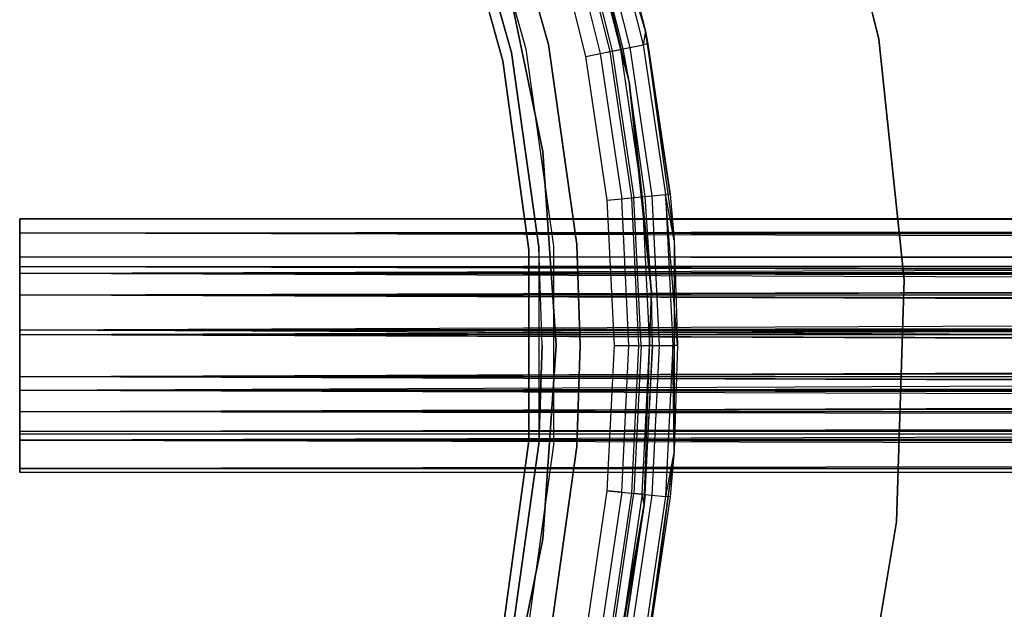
# Model space of a CAD drawing. Extents: x 0.4 to 40.3, y 0.4 to 40.3.
# Tile 149 of 243: x 21.74 to 23.272, y 19.952 to 20.868. Entities that reach past the tile are written whole.
import ezdxf

# ---------------------------------------------------------------- set-up
doc = ezdxf.new("R2010")
doc.units = 0
doc.header["$MEASUREMENT"] = 0
doc.layers.get('0').update_dxf_attribs({"color": 13, "linetype": 'CONTINUOUS'})

# ---------------------------------------------------------------- blocks, each defined once
blk = doc.blocks.new('ORTO-XII-B-11464-11465_ST0')
at = {"color": 0}
for p, q in [((22.9865, 21.2031, 62.877), (23.0766, 20.8379, 62.877)), ((23.0766, 20.8379, 62.8455), (22.9865, 21.2031, 62.8455)), ((22.9865, 21.2031, 62.877), (23.0766, 20.8379, 62.877)), ((23.0766, 20.8379, 62.8455), (22.9865, 21.2031, 62.8455)), ((22.625, 21.1663, 62.877), (22.7134, 20.8507, 62.877)), ((22.625, 21.1663, 62.877), (22.7134, 20.8507, 62.877)), ((22.5629, 20.8298, 2.0108), (22.4764, 21.1316, 2.0108)), ((22.4764, 21.1316, 0.6329), (22.5629, 20.8298, 0.6329)), ((22.5629, 20.8298, 2.0108), (22.4764, 21.1316, 2.0108)), ((22.4764, 21.1316, 0.6329), (22.5629, 20.8298, 0.6329)), ((22.5051, 20.8176, 2.0108), (22.4209, 21.1114, 2.0108)), ((22.4209, 21.1114, 0.6919), (22.5051, 20.8176, 0.6919)), ((22.5051, 20.8176, 2.0108), (22.4209, 21.1114, 2.0108)), ((22.4209, 21.1114, 0.6919), (22.5051, 20.8176, 0.6919)), ((22.5282, 20.8225, 0.6329), (22.4431, 21.1195, 0.6329)), ((22.5282, 20.8225, 0.6329), (22.4431, 21.1195, 0.6329)), ((22.5282, 20.8225, 0.6919), (22.4431, 21.1195, 0.6919)), ((22.5282, 20.8225, 0.6919), (22.4431, 21.1195, 0.6919)), ((22.4117, 21.0905, 2.0108), (22.4918, 20.8046, 2.0108)), ((22.4918, 20.8046, 1.9518), (22.4117, 21.0905, 1.9518)), ((22.4117, 21.0905, 2.0108), (22.4918, 20.8046, 2.0108)), ((22.4918, 20.8046, 1.9518), (22.4117, 21.0905, 1.9518)), ((22.6884, 20.7722, 62.877), (22.6086, 21.092, 62.877)), ((22.6884, 20.7722, 62.877), (22.6086, 21.092, 62.877)), ((22.6884, 20.7722, 62.877), (22.6225, 21.0478, 63.8218)), ((22.6884, 20.7722, 62.877), (22.6225, 21.0478, 63.8218)), ((22.6789, 20.8229, 63.8218), (22.6225, 21.0478, 63.8218)), ((22.6789, 20.8229, 63.8218), (22.6225, 21.0478, 63.8218)), ((22.6326, 21.0508, 63.8914), (22.6892, 20.825, 63.8914)), ((22.6326, 21.0508, 63.8914), (22.6892, 20.825, 63.8914)), ((22.7134, 20.8507, 63.8218), (22.653, 21.057, 63.8595)), ((22.653, 21.057, 63.8595), (22.7101, 20.8291, 63.8595)), ((22.7134, 20.8507, 63.8218), (22.653, 21.057, 63.8595)), ((22.653, 21.057, 63.8595), (22.7101, 20.8291, 63.8595)), ((22.7134, 20.8507, 62.877), (22.6602, 21.0592, 63.8218)), ((22.6602, 21.0592, 63.8218), (22.7134, 20.8507, 63.8218)), ((22.7134, 20.8507, 62.877), (22.6602, 21.0592, 63.8218)), ((22.6602, 21.0592, 63.8218), (22.7134, 20.8507, 63.8218)), ((22.5877, 21.0372, 63.8764), (22.6431, 20.8158, 63.8764)), ((22.5877, 21.0372, 63.8764), (22.6431, 20.8158, 63.8764)), ((22.6021, 21.0416, 63.9128), (22.6579, 20.8187, 63.9128)), ((22.6021, 21.0416, 63.9128), (22.6579, 20.8187, 63.9128)), ((22.606, 21.0427, 63.8636), (22.6619, 20.8195, 63.8636)), ((22.606, 21.0427, 63.8636), (22.6619, 20.8195, 63.8636)), ((22.6182, 21.0465, 63.8445), (22.6745, 20.822, 63.8445)), ((22.6182, 21.0465, 63.8445), (22.6745, 20.822, 63.8445)), ((22.6209, 20.8114, 63.9203), (22.566, 21.0306, 63.9203)), ((22.6209, 20.8114, 63.8809), (22.566, 21.0306, 63.8809)), ((22.6209, 20.8114, 63.9203), (22.566, 21.0306, 63.9203)), ((22.6209, 20.8114, 63.8809), (22.566, 21.0306, 63.8809)), ((22.4926, 20.959, 0.6919), (22.554, 20.6633, 0.6919)), ((22.554, 20.6633, 0.6329), (22.4926, 20.959, 0.6329)), ((22.4926, 20.959, 0.6919), (22.554, 20.6633, 0.6919)), ((22.554, 20.6633, 0.6329), (22.4926, 20.959, 0.6329)), ((22.7134, 20.8507, 63.8218), (22.7101, 20.8291, 63.8595)), ((22.7134, 20.8507, 63.8218), (22.7101, 20.8291, 63.8595)), ((22.7134, 20.8507, 62.877), (22.758, 20.5259, 62.877)), ((22.7134, 20.8507, 63.8218), (22.7175, 20.8306, 63.8218)), ((22.7175, 20.8306, 63.8218), (22.7134, 20.8507, 62.877)), ((22.7134, 20.8507, 62.877), (22.7134, 20.8507, 63.8218)), ((22.7175, 20.8306, 63.8218), (22.7134, 20.8507, 62.877)), ((22.7521, 20.5974, 63.8218), (22.7134, 20.8507, 62.877)), ((22.7521, 20.5974, 63.8218), (22.7134, 20.8507, 62.877)), ((22.7134, 20.8507, 62.877), (22.758, 20.5259, 62.877)), ((22.7134, 20.8507, 62.877), (22.7134, 20.8507, 63.8218)), ((22.7134, 20.8507, 63.8218), (22.7175, 20.8306, 63.8218)), ((23.0766, 20.8379, 62.877), (23.0766, 20.8379, 62.8455)), ((23.0766, 20.8379, 62.877), (23.1161, 20.4639, 62.877)), ((23.1161, 20.4639, 62.8455), (23.0766, 20.8379, 62.8455)), ((23.0766, 20.8379, 62.877), (23.0766, 20.8379, 62.8455)), ((23.0766, 20.8379, 62.877), (23.1161, 20.4639, 62.877)), ((23.1161, 20.4639, 62.8455), (23.0766, 20.8379, 62.8455)), ((22.5712, 20.5165, 0.6329), (22.5282, 20.8225, 0.6329)), ((22.5282, 20.8225, 0.6329), (22.5282, 20.8225, 0.6919)), ((22.5282, 20.8225, 0.6329), (22.5282, 20.8225, 0.6919)), ((22.5712, 20.5165, 0.6329), (22.5282, 20.8225, 0.6329)), ((22.5712, 20.5165, 0.6919), (22.5282, 20.8225, 0.6919)), ((22.5712, 20.5165, 0.6919), (22.5282, 20.8225, 0.6919)), ((22.6066, 20.519, 2.0108), (22.5629, 20.8298, 2.0108)), ((22.5629, 20.8298, 0.6329), (22.6066, 20.519, 0.6329)), ((22.5629, 20.8298, 2.0108), (22.5629, 20.8298, 0.6329)), ((22.6066, 20.519, 2.0108), (22.5629, 20.8298, 2.0108)), ((22.5629, 20.8298, 0.6329), (22.6066, 20.519, 0.6329)), ((22.5629, 20.8298, 2.0108), (22.5629, 20.8298, 0.6329)), ((22.6209, 20.8114, 63.9203), (22.6579, 20.8187, 63.9128)), ((22.6209, 20.8114, 63.9203), (22.6579, 20.8187, 63.9128)), ((22.6431, 20.8158, 63.8764), (22.6619, 20.8195, 63.8636)), ((22.6431, 20.8158, 63.8764), (22.6619, 20.8195, 63.8636)), ((22.6579, 20.8187, 63.9128), (22.6892, 20.825, 63.8914)), ((22.6579, 20.8187, 63.9128), (22.6892, 20.825, 63.8914)), ((22.6579, 20.8187, 63.9128), (22.6916, 20.5915, 63.9128)), ((22.6579, 20.8187, 63.9128), (22.6916, 20.5915, 63.9128)), ((22.6619, 20.8195, 63.8636), (22.6745, 20.822, 63.8445)), ((22.6619, 20.8195, 63.8636), (22.6745, 20.822, 63.8445)), ((22.6619, 20.8195, 63.8636), (22.6957, 20.5919, 63.8636)), ((22.6619, 20.8195, 63.8636), (22.6957, 20.5919, 63.8636)), ((22.6745, 20.822, 63.8445), (22.6789, 20.8229, 63.8218)), ((22.6745, 20.822, 63.8445), (22.6789, 20.8229, 63.8218)), ((22.6884, 20.7722, 63.8218), (22.6745, 20.822, 63.8445)), ((22.6745, 20.822, 63.8445), (22.7084, 20.5931, 63.8445)), ((22.6745, 20.822, 63.8445), (22.7084, 20.5931, 63.8445)), ((22.6884, 20.7722, 63.8218), (22.6745, 20.822, 63.8445)), ((22.6884, 20.7722, 62.877), (22.6789, 20.8229, 63.8218)), ((22.6884, 20.7722, 63.8218), (22.6789, 20.8229, 63.8218)), ((22.6884, 20.7722, 62.877), (22.6789, 20.8229, 63.8218)), ((22.6884, 20.7722, 63.8218), (22.6789, 20.8229, 63.8218)), ((22.6892, 20.825, 63.8914), (22.7101, 20.8291, 63.8595)), ((22.6892, 20.825, 63.8914), (22.7101, 20.8291, 63.8595)), ((22.6892, 20.825, 63.8914), (22.7234, 20.5946, 63.8914)), ((22.6892, 20.825, 63.8914), (22.7234, 20.5946, 63.8914)), ((22.7175, 20.8306, 63.8218), (22.7101, 20.8291, 63.8595)), ((22.7175, 20.8306, 63.8218), (22.7101, 20.8291, 63.8595)), ((22.7101, 20.8291, 63.8595), (22.7446, 20.5967, 63.8595)), ((22.7101, 20.8291, 63.8595), (22.7446, 20.5967, 63.8595)), ((22.7175, 20.8306, 63.8218), (22.7521, 20.5974, 63.8218)), ((22.7175, 20.8306, 63.8218), (22.7521, 20.5974, 63.8218)), ((22.4918, 20.8046, 2.0108), (22.4918, 20.8046, 1.9518)), ((22.4918, 20.8046, 2.0108), (22.5322, 20.5105, 2.0108)), ((22.5322, 20.5105, 1.9518), (22.4918, 20.8046, 1.9518)), ((22.4918, 20.8046, 2.0108), (22.4918, 20.8046, 1.9518)), ((22.4918, 20.8046, 2.0108), (22.5322, 20.5105, 2.0108)), ((22.5322, 20.5105, 1.9518), (22.4918, 20.8046, 1.9518)), ((22.5477, 20.5149, 2.0108), (22.5051, 20.8176, 2.0108)), ((22.5051, 20.8176, 2.0108), (22.5051, 20.8176, 0.6919)), ((22.5051, 20.8176, 0.6919), (22.5477, 20.5149, 0.6919)), ((22.5051, 20.8176, 2.0108), (22.5051, 20.8176, 0.6919)), ((22.5477, 20.5149, 2.0108), (22.5051, 20.8176, 2.0108)), ((22.5051, 20.8176, 0.6919), (22.5477, 20.5149, 0.6919)), ((22.6209, 20.8114, 63.8809), (22.6431, 20.8158, 63.8764)), ((22.6209, 20.8114, 63.8809), (22.6431, 20.8158, 63.8764)), ((22.6541, 20.5878, 63.9203), (22.6209, 20.8114, 63.9203)), ((22.6541, 20.5878, 63.8809), (22.6209, 20.8114, 63.8809)), ((22.6541, 20.5878, 63.9203), (22.6209, 20.8114, 63.9203)), ((22.6541, 20.5878, 63.8809), (22.6209, 20.8114, 63.8809)), ((22.6431, 20.8158, 63.8764), (22.6766, 20.59, 63.8764)), ((22.6431, 20.8158, 63.8764), (22.6766, 20.59, 63.8764)), ((22.7228, 20.4445, 62.877), (22.6884, 20.7722, 62.877)), ((22.7129, 20.5936, 63.8218), (22.6884, 20.7722, 62.877)), ((22.7228, 20.4445, 62.877), (22.6884, 20.7722, 62.877)), ((22.7129, 20.5936, 63.8218), (22.6884, 20.7722, 62.877)), ((22.7129, 20.5936, 63.8218), (22.6884, 20.7722, 63.8218)), ((22.6884, 20.7722, 63.8218), (22.6884, 20.7722, 62.877)), ((22.6884, 20.7722, 63.8218), (22.6884, 20.7722, 62.877)), ((22.6884, 20.7722, 63.8218), (22.7084, 20.5931, 63.8445)), ((22.6884, 20.7722, 63.8218), (22.7084, 20.5931, 63.8445)), ((22.7129, 20.5936, 63.8218), (22.6884, 20.7722, 63.8218)), ((22.554, 20.6633, 0.6919), (22.554, 20.6633, 0.6329)), ((22.554, 20.6633, 0.6919), (22.5746, 20.362, 0.6919)), ((22.5746, 20.362, 0.6329), (22.554, 20.6633, 0.6329)), ((22.554, 20.6633, 0.6919), (22.554, 20.6633, 0.6329)), ((22.554, 20.6633, 0.6919), (22.5746, 20.362, 0.6919)), ((22.5746, 20.362, 0.6329), (22.554, 20.6633, 0.6329)), ((22.6541, 20.5878, 63.9203), (22.6916, 20.5915, 63.9128)), ((22.6541, 20.5878, 63.9203), (22.6916, 20.5915, 63.9128)), ((22.6541, 20.5878, 63.8809), (22.6766, 20.59, 63.8764)), ((22.6541, 20.5878, 63.8809), (22.6766, 20.59, 63.8764)), ((22.6766, 20.59, 63.8764), (22.6957, 20.5919, 63.8636)), ((22.6766, 20.59, 63.8764), (22.6957, 20.5919, 63.8636)), ((22.6878, 20.362, 63.8764), (22.6766, 20.59, 63.8764)), ((22.6878, 20.362, 63.8764), (22.6766, 20.59, 63.8764)), ((22.6916, 20.5915, 63.9128), (22.7234, 20.5946, 63.8914)), ((22.6916, 20.5915, 63.9128), (22.7234, 20.5946, 63.8914)), ((22.6916, 20.5915, 63.9128), (22.7029, 20.362, 63.9128)), ((22.6916, 20.5915, 63.9128), (22.7029, 20.362, 63.9128)), ((22.6957, 20.5919, 63.8636), (22.7084, 20.5931, 63.8445)), ((22.6957, 20.5919, 63.8636), (22.7084, 20.5931, 63.8445)), ((22.707, 20.362, 63.8636), (22.6957, 20.5919, 63.8636)), ((22.707, 20.362, 63.8636), (22.6957, 20.5919, 63.8636)), ((22.7084, 20.5931, 63.8445), (22.7129, 20.5936, 63.8218)), ((22.7084, 20.5931, 63.8445), (22.7129, 20.5936, 63.8218)), ((22.7084, 20.5931, 63.8445), (22.7198, 20.362, 63.8445)), ((22.7084, 20.5931, 63.8445), (22.7198, 20.362, 63.8445)), ((22.7084, 20.5931, 63.8445), (22.7228, 20.4445, 63.8218)), ((22.7084, 20.5931, 63.8445), (22.7228, 20.4445, 63.8218)), ((22.7228, 20.4445, 62.877), (22.7129, 20.5936, 63.8218)), ((22.7228, 20.4445, 63.8218), (22.7129, 20.5936, 63.8218)), ((22.7228, 20.4445, 62.877), (22.7129, 20.5936, 63.8218)), ((22.7228, 20.4445, 63.8218), (22.7129, 20.5936, 63.8218)), ((22.7234, 20.5946, 63.8914), (22.7446, 20.5967, 63.8595)), ((22.7234, 20.5946, 63.8914), (22.7446, 20.5967, 63.8595)), ((22.7234, 20.5946, 63.8914), (22.7348, 20.362, 63.8914)), ((22.7234, 20.5946, 63.8914), (22.7348, 20.362, 63.8914)), ((22.7521, 20.5974, 63.8218), (22.7446, 20.5967, 63.8595)), ((22.7521, 20.5974, 63.8218), (22.7446, 20.5967, 63.8595)), ((22.7636, 20.362, 63.8218), (22.7446, 20.5967, 63.8595)), ((22.7446, 20.5967, 63.8595), (22.7561, 20.362, 63.8595)), ((22.7636, 20.362, 63.8218), (22.7446, 20.5967, 63.8595)), ((22.758, 20.5259, 63.8218), (22.7446, 20.5967, 63.8595)), ((22.758, 20.5259, 63.8218), (22.7446, 20.5967, 63.8595)), ((22.7446, 20.5967, 63.8595), (22.7561, 20.362, 63.8595)), ((22.7521, 20.5974, 63.8218), (22.758, 20.5259, 62.877)), ((22.7521, 20.5974, 63.8218), (22.758, 20.5259, 62.877)), ((22.7521, 20.5974, 63.8218), (22.758, 20.5259, 63.8218)), ((22.7521, 20.5974, 63.8218), (22.758, 20.5259, 63.8218)), ((22.6652, 20.362, 63.9203), (22.6541, 20.5878, 63.9203)), ((22.6652, 20.362, 63.8809), (22.6541, 20.5878, 63.8809)), ((22.6652, 20.362, 63.9203), (22.6541, 20.5878, 63.9203)), ((22.6652, 20.362, 63.8809), (22.6541, 20.5878, 63.8809)), ((21.74, 20.5364, 1.0393), (21.74, 20.5589, 0.9478)), ((21.74, 20.5589, 0.9478), (21.74, 20.5364, 0.8564)), ((21.74, 20.5589, 0.9478), (21.74, 20.5364, 0.8564)), ((21.74, 20.5589, 0.9478), (38.8857, 20.5461, 0.878)), ((38.8857, 20.5575, 0.9716), (21.74, 20.5589, 0.9478)), ((21.74, 20.5364, 1.0393), (21.74, 20.5589, 0.9478)), ((38.8857, 20.5575, 0.9716), (21.74, 20.5589, 0.9478)), ((38.8857, 20.5589, 0.9478), (21.74, 20.5589, 0.9478)), ((38.8857, 20.5589, 0.9478), (21.74, 20.5589, 0.9478)), ((21.74, 20.5589, 0.9478), (38.8857, 20.5461, 0.878)), ((38.8857, 20.5575, 0.9716), (21.74, 20.5364, 1.0393)), ((38.8857, 20.5575, 0.9716), (21.74, 20.5364, 1.0393)), ((38.8857, 20.5461, 0.878), (21.74, 20.5364, 0.8564)), ((38.8857, 20.5461, 0.878), (21.74, 20.5364, 0.8564)), ((21.74, 20.4739, 1.1098), (21.74, 20.5364, 1.0393)), ((21.74, 20.5364, 0.8564), (21.74, 20.4739, 0.7858)), ((38.8857, 20.5364, 0.8564), (21.74, 20.5364, 0.8564)), ((38.8857, 20.5364, 0.8564), (21.74, 20.5364, 0.8564)), ((38.8857, 20.4926, 0.8005), (21.74, 20.5364, 0.8564)), ((38.8857, 20.4926, 0.8005), (21.74, 20.5364, 0.8564)), ((21.74, 20.5364, 0.8564), (21.74, 20.4739, 0.7858)), ((38.8857, 20.5241, 1.0597), (21.74, 20.5364, 1.0393)), ((21.74, 20.4739, 1.1098), (21.74, 20.5364, 1.0393)), ((38.8857, 20.5364, 1.0393), (21.74, 20.5364, 1.0393)), ((38.8857, 20.5241, 1.0597), (21.74, 20.5364, 1.0393)), ((38.8857, 20.5364, 1.0393), (21.74, 20.5364, 1.0393)), ((38.8857, 20.5241, 1.0597), (21.74, 20.4739, 1.1098)), ((38.8857, 20.5241, 1.0597), (21.74, 20.4739, 1.1098)), ((22.553, 20.362, 2.0108), (22.5477, 20.5149, 0.6919)), ((22.5477, 20.5149, 0.6919), (22.5477, 20.2092, 0.6919)), ((22.553, 20.362, 2.0108), (22.5477, 20.5149, 0.6919)), ((22.553, 20.362, 2.0108), (22.5477, 20.5149, 2.0108)), ((22.5477, 20.5149, 2.0108), (22.5477, 20.5149, 0.6919)), ((22.5477, 20.5149, 2.0108), (22.5477, 20.5149, 0.6919)), ((22.553, 20.362, 2.0108), (22.5477, 20.5149, 2.0108)), ((22.5477, 20.5149, 0.6919), (22.5477, 20.2092, 0.6919)), ((22.5712, 20.2076, 0.6329), (22.5712, 20.5165, 0.6329)), ((22.5712, 20.5165, 0.6329), (22.5712, 20.5165, 0.6919)), ((22.5712, 20.5165, 0.6329), (22.5712, 20.5165, 0.6919)), ((22.5712, 20.2076, 0.6329), (22.5712, 20.5165, 0.6329)), ((22.5712, 20.2076, 0.6919), (22.5712, 20.5165, 0.6919)), ((22.5712, 20.2076, 0.6919), (22.5712, 20.5165, 0.6919)), ((22.612, 20.362, 2.0108), (22.6066, 20.519, 2.0108)), ((22.6066, 20.519, 0.6329), (22.612, 20.362, 0.6329)), ((22.6066, 20.519, 0.6329), (22.612, 20.362, 0.6329)), ((22.6066, 20.519, 2.0108), (22.6066, 20.519, 0.6329)), ((22.612, 20.362, 2.0108), (22.6066, 20.519, 2.0108)), ((22.6066, 20.519, 2.0108), (22.6066, 20.519, 0.6329)), ((22.758, 20.5259, 62.877), (22.758, 20.1982, 62.877)), ((22.758, 20.5259, 62.877), (22.7636, 20.362, 63.8218)), ((22.758, 20.5259, 62.877), (22.758, 20.1982, 62.877)), ((22.758, 20.5259, 63.8218), (22.758, 20.5259, 62.877)), ((22.758, 20.5259, 63.8218), (22.758, 20.5259, 62.877)), ((22.758, 20.5259, 63.8218), (22.7636, 20.362, 63.8218)), ((22.758, 20.5259, 62.877), (22.7636, 20.362, 63.8218)), ((22.758, 20.5259, 63.8218), (22.7636, 20.362, 63.8218)), ((21.74, 20.4841, 0.8838), (21.74, 20.4998, 0.9478)), ((21.74, 20.4998, 0.9478), (21.74, 20.4841, 1.0119)), ((21.74, 20.4998, 0.9478), (21.74, 20.4841, 1.0119)), ((21.74, 20.4998, 0.9478), (38.8857, 20.4998, 0.9478)), ((38.8857, 20.4998, 0.9478), (21.74, 20.4841, 1.0119)), ((38.8857, 20.4998, 0.9478), (21.74, 20.4841, 1.0119)), ((38.8857, 20.4841, 0.8838), (21.74, 20.4998, 0.9478)), ((21.74, 20.4841, 0.8838), (21.74, 20.4998, 0.9478)), ((38.8857, 20.4841, 0.8838), (21.74, 20.4998, 0.9478)), ((38.8857, 20.4909, 0.899), (21.74, 20.4998, 0.9478)), ((38.8857, 20.4909, 0.899), (21.74, 20.4998, 0.9478)), ((21.74, 20.4998, 0.9478), (38.8857, 20.4998, 0.9478)), ((38.8857, 20.4988, 0.9644), (21.74, 20.4841, 1.0119)), ((38.8857, 20.4988, 0.9644), (21.74, 20.4841, 1.0119)), ((22.5322, 20.5105, 2.0108), (22.5322, 20.5105, 1.9518)), ((22.5322, 20.5105, 2.0108), (22.5322, 20.2136, 2.0108)), ((22.5322, 20.2136, 1.9518), (22.5322, 20.5105, 1.9518)), ((22.5322, 20.5105, 2.0108), (22.5322, 20.5105, 1.9518)), ((22.5322, 20.5105, 2.0108), (22.5322, 20.2136, 2.0108)), ((22.5322, 20.2136, 1.9518), (22.5322, 20.5105, 1.9518)), ((38.8857, 20.4926, 0.8005), (21.74, 20.4739, 0.7858)), ((38.8857, 20.4926, 0.8005), (21.74, 20.4739, 0.7858)), ((21.74, 20.4403, 0.8344), (21.74, 20.4841, 0.8838)), ((21.74, 20.4841, 1.0119), (21.74, 20.4403, 1.0612)), ((38.8857, 20.4841, 1.0119), (21.74, 20.4841, 1.0119)), ((38.8857, 20.4841, 1.0119), (21.74, 20.4841, 1.0119)), ((38.8857, 20.4841, 1.0119), (21.74, 20.4403, 1.0612)), ((21.74, 20.4841, 1.0119), (21.74, 20.4403, 1.0612)), ((38.8857, 20.4841, 1.0119), (21.74, 20.4403, 1.0612)), ((38.8857, 20.4403, 0.8344), (21.74, 20.4841, 0.8838)), ((21.74, 20.4403, 0.8344), (21.74, 20.4841, 0.8838)), ((38.8857, 20.4534, 0.8447), (21.74, 20.4841, 0.8838)), ((38.8857, 20.4403, 0.8344), (21.74, 20.4841, 0.8838)), ((38.8857, 20.4534, 0.8447), (21.74, 20.4841, 0.8838)), ((38.8857, 20.4841, 0.8838), (21.74, 20.4841, 0.8838)), ((38.8857, 20.4841, 0.8838), (21.74, 20.4841, 0.8838)), ((38.8857, 20.4755, 1.0261), (21.74, 20.4403, 1.0612)), ((38.8857, 20.4755, 1.0261), (21.74, 20.4403, 1.0612)), ((21.74, 20.3858, 1.1432), (21.74, 20.4739, 1.1098)), ((21.74, 20.4739, 0.7858), (21.74, 20.3858, 0.7524)), ((38.8857, 20.4739, 0.7858), (21.74, 20.4739, 0.7858)), ((38.8857, 20.4739, 0.7858), (21.74, 20.4739, 0.7858)), ((38.8857, 20.4092, 0.7567), (21.74, 20.4739, 0.7858)), ((38.8857, 20.4092, 0.7567), (21.74, 20.4739, 0.7858)), ((21.74, 20.4739, 0.7858), (21.74, 20.3858, 0.7524)), ((38.8857, 20.4535, 1.1221), (21.74, 20.4739, 1.1098)), ((21.74, 20.3858, 1.1432), (21.74, 20.4739, 1.1098)), ((38.8857, 20.4739, 1.1098), (21.74, 20.4739, 1.1098)), ((38.8857, 20.4535, 1.1221), (21.74, 20.4739, 1.1098)), ((38.8857, 20.4739, 1.1098), (21.74, 20.4739, 1.1098)), ((38.8857, 20.4535, 1.1221), (21.74, 20.3858, 1.1432)), ((38.8857, 20.4535, 1.1221), (21.74, 20.3858, 1.1432)), ((23.1161, 20.4639, 62.877), (23.1043, 20.0879, 62.877)), ((23.1043, 20.0879, 62.8455), (23.1161, 20.4639, 62.8455)), ((23.1161, 20.4639, 62.877), (23.1043, 20.0879, 62.877)), ((23.1043, 20.0879, 62.8455), (23.1161, 20.4639, 62.8455)), ((23.1161, 20.4639, 62.877), (23.1161, 20.4639, 62.8455)), ((23.1161, 20.4639, 62.877), (23.1161, 20.4639, 62.8455)), ((21.74, 20.3787, 0.811), (21.74, 20.4403, 0.8344)), ((21.74, 20.4403, 1.0612), (21.74, 20.3787, 1.0846)), ((38.8857, 20.4403, 1.0612), (21.74, 20.4403, 1.0612)), ((38.8857, 20.4403, 1.0612), (21.74, 20.4403, 1.0612)), ((38.8857, 20.4403, 1.0612), (21.74, 20.3787, 1.0846)), ((21.74, 20.4403, 1.0612), (21.74, 20.3787, 1.0846)), ((38.8857, 20.4403, 1.0612), (21.74, 20.3787, 1.0846)), ((38.8857, 20.3787, 0.811), (21.74, 20.4403, 0.8344)), ((21.74, 20.3787, 0.811), (21.74, 20.4403, 0.8344)), ((38.8857, 20.395, 0.814), (21.74, 20.4403, 0.8344)), ((38.8857, 20.3787, 0.811), (21.74, 20.4403, 0.8344)), ((38.8857, 20.395, 0.814), (21.74, 20.4403, 0.8344)), ((38.8857, 20.4403, 0.8344), (21.74, 20.4403, 0.8344)), ((38.8857, 20.4403, 0.8344), (21.74, 20.4403, 0.8344)), ((22.7113, 20.1151, 62.877), (22.7228, 20.4445, 62.877)), ((22.7113, 20.1151, 62.877), (22.7228, 20.4445, 62.877)), ((22.7198, 20.362, 63.8445), (22.7228, 20.4445, 63.8218)), ((22.7198, 20.362, 63.8445), (22.7228, 20.4445, 63.8218)), ((22.7243, 20.362, 63.8218), (22.7228, 20.4445, 62.877)), ((22.7243, 20.362, 63.8218), (22.7228, 20.4445, 62.877)), ((22.7243, 20.362, 63.8218), (22.7228, 20.4445, 63.8218)), ((22.7228, 20.4445, 63.8218), (22.7228, 20.4445, 62.877)), ((22.7228, 20.4445, 63.8218), (22.7228, 20.4445, 62.877)), ((22.7243, 20.362, 63.8218), (22.7228, 20.4445, 63.8218)), ((38.8857, 20.4261, 1.0698), (21.74, 20.3787, 1.0846)), ((38.8857, 20.4261, 1.0698), (21.74, 20.3787, 1.0846)), ((38.8857, 20.4092, 0.7567), (21.74, 20.3858, 0.7524)), ((38.8857, 20.4092, 0.7567), (21.74, 20.3858, 0.7524)), ((21.74, 20.2922, 1.1319), (21.74, 20.3858, 1.1432)), ((21.74, 20.3858, 0.7524), (21.74, 20.2922, 0.7638)), ((38.8857, 20.3858, 0.7524), (21.74, 20.3858, 0.7524)), ((38.8857, 20.3858, 0.7524), (21.74, 20.3858, 0.7524)), ((38.8857, 20.3149, 0.7567), (21.74, 20.3858, 0.7524)), ((38.8857, 20.3149, 0.7567), (21.74, 20.3858, 0.7524)), ((21.74, 20.3858, 0.7524), (21.74, 20.2922, 0.7638)), ((38.8857, 20.362, 1.1447), (21.74, 20.3858, 1.1432)), ((21.74, 20.2922, 1.1319), (21.74, 20.3858, 1.1432)), ((38.8857, 20.3858, 1.1432), (21.74, 20.3858, 1.1432)), ((38.8857, 20.362, 1.1447), (21.74, 20.3858, 1.1432)), ((38.8857, 20.3858, 1.1432), (21.74, 20.3858, 1.1432)), ((21.74, 20.3132, 0.819), (21.74, 20.3787, 0.811)), ((21.74, 20.3787, 1.0846), (21.74, 20.3132, 1.0767)), ((38.8857, 20.3787, 1.0846), (21.74, 20.3787, 1.0846)), ((38.8857, 20.3787, 1.0846), (21.74, 20.3787, 1.0846)), ((38.8857, 20.3787, 1.0846), (21.74, 20.3132, 1.0767)), ((21.74, 20.3787, 1.0846), (21.74, 20.3132, 1.0767)), ((38.8857, 20.3787, 1.0846), (21.74, 20.3132, 1.0767)), ((38.8857, 20.3132, 0.819), (21.74, 20.3787, 0.811)), ((21.74, 20.3132, 0.819), (21.74, 20.3787, 0.811)), ((38.8857, 20.3291, 0.814), (21.74, 20.3787, 0.811)), ((38.8857, 20.3132, 0.819), (21.74, 20.3787, 0.811)), ((38.8857, 20.3291, 0.814), (21.74, 20.3787, 0.811)), ((38.8857, 20.3787, 0.811), (21.74, 20.3787, 0.811)), ((38.8857, 20.3787, 0.811), (21.74, 20.3787, 0.811)), ((38.8857, 20.362, 1.1447), (21.74, 20.2922, 1.1319)), ((38.8857, 20.362, 1.1447), (21.74, 20.2922, 1.1319)), ((38.8857, 20.362, 1.0856), (21.74, 20.3132, 1.0767)), ((38.8857, 20.362, 1.0856), (21.74, 20.3132, 1.0767)), ((22.5477, 20.2092, 2.0108), (22.553, 20.362, 2.0108)), ((22.553, 20.362, 2.0108), (22.5477, 20.2092, 0.6919)), ((22.553, 20.362, 2.0108), (22.5477, 20.2092, 0.6919)), ((22.5477, 20.2092, 2.0108), (22.553, 20.362, 2.0108)), ((22.554, 20.0608, 0.6329), (22.5746, 20.362, 0.6329)), ((22.5746, 20.362, 0.6919), (22.554, 20.0608, 0.6919)), ((22.5746, 20.362, 0.6919), (22.554, 20.0608, 0.6919)), ((22.554, 20.0608, 0.6329), (22.5746, 20.362, 0.6329)), ((22.5746, 20.362, 0.6919), (22.5746, 20.362, 0.6329)), ((22.5746, 20.362, 0.6919), (22.5746, 20.362, 0.6329)), ((22.6066, 20.2051, 2.0108), (22.612, 20.362, 2.0108)), ((22.612, 20.362, 0.6329), (22.6066, 20.2051, 0.6329)), ((22.6066, 20.2051, 2.0108), (22.612, 20.362, 2.0108)), ((22.612, 20.362, 0.6329), (22.6066, 20.2051, 0.6329)), ((22.612, 20.362, 2.0108), (22.612, 20.362, 0.6329)), ((22.612, 20.362, 2.0108), (22.612, 20.362, 0.6329)), ((22.6541, 20.1363, 63.9203), (22.6652, 20.362, 63.9203)), ((22.6541, 20.1363, 63.8809), (22.6652, 20.362, 63.8809)), ((22.6541, 20.1363, 63.9203), (22.6652, 20.362, 63.9203)), ((22.6541, 20.1363, 63.8809), (22.6652, 20.362, 63.8809)), ((22.6652, 20.362, 63.8809), (22.6878, 20.362, 63.8764)), ((22.6652, 20.362, 63.8809), (22.6878, 20.362, 63.8764)), ((22.6652, 20.362, 63.9203), (22.7029, 20.362, 63.9128)), ((22.6652, 20.362, 63.9203), (22.7029, 20.362, 63.9128)), ((22.6766, 20.1341, 63.8764), (22.6878, 20.362, 63.8764)), ((22.6766, 20.1341, 63.8764), (22.6878, 20.362, 63.8764)), ((22.6878, 20.362, 63.8764), (22.707, 20.362, 63.8636)), ((22.6878, 20.362, 63.8764), (22.707, 20.362, 63.8636)), ((22.7029, 20.362, 63.9128), (22.6916, 20.1326, 63.9128)), ((22.7029, 20.362, 63.9128), (22.6916, 20.1326, 63.9128)), ((22.707, 20.362, 63.8636), (22.6957, 20.1322, 63.8636)), ((22.707, 20.362, 63.8636), (22.6957, 20.1322, 63.8636)), ((22.7029, 20.362, 63.9128), (22.7348, 20.362, 63.8914)), ((22.7029, 20.362, 63.9128), (22.7348, 20.362, 63.8914)), ((22.707, 20.362, 63.8636), (22.7198, 20.362, 63.8445)), ((22.707, 20.362, 63.8636), (22.7198, 20.362, 63.8445)), ((22.7084, 20.131, 63.8445), (22.7198, 20.362, 63.8445)), ((22.7084, 20.131, 63.8445), (22.7198, 20.362, 63.8445)), ((22.7243, 20.362, 63.8218), (22.7113, 20.1151, 62.877)), ((22.7243, 20.362, 63.8218), (22.7113, 20.1151, 62.877)), ((22.7129, 20.1305, 63.8218), (22.7243, 20.362, 63.8218)), ((22.7129, 20.1305, 63.8218), (22.7243, 20.362, 63.8218)), ((22.7243, 20.362, 63.8218), (22.7198, 20.362, 63.8445)), ((22.7243, 20.362, 63.8218), (22.7198, 20.362, 63.8445)), ((22.7348, 20.362, 63.8914), (22.7234, 20.1295, 63.8914)), ((22.7348, 20.362, 63.8914), (22.7234, 20.1295, 63.8914)), ((22.7348, 20.362, 63.8914), (22.7561, 20.362, 63.8595)), ((22.7348, 20.362, 63.8914), (22.7561, 20.362, 63.8595)), ((22.7561, 20.362, 63.8595), (22.7446, 20.1274, 63.8595)), ((22.7561, 20.362, 63.8595), (22.7446, 20.1274, 63.8595)), ((22.758, 20.1982, 63.8218), (22.7561, 20.362, 63.8595)), ((22.758, 20.1982, 63.8218), (22.7561, 20.362, 63.8595)), ((22.7636, 20.362, 63.8218), (22.7561, 20.362, 63.8595)), ((22.7636, 20.362, 63.8218), (22.7561, 20.362, 63.8595)), ((22.7636, 20.362, 63.8218), (22.758, 20.1982, 62.877)), ((22.7636, 20.362, 63.8218), (22.758, 20.1982, 62.877)), ((22.7636, 20.362, 63.8218), (22.758, 20.1982, 63.8218)), ((22.7636, 20.362, 63.8218), (22.758, 20.1982, 63.8218)), ((38.8857, 20.3149, 0.7567), (21.74, 20.2922, 0.7638)), ((38.8857, 20.3149, 0.7567), (21.74, 20.2922, 0.7638)), ((21.74, 20.2589, 0.8565), (21.74, 20.3132, 0.819)), ((21.74, 20.3132, 1.0767), (21.74, 20.2589, 1.0392)), ((38.8857, 20.3132, 1.0767), (21.74, 20.3132, 1.0767)), ((38.8857, 20.3132, 1.0767), (21.74, 20.3132, 1.0767)), ((38.8857, 20.3132, 1.0767), (21.74, 20.2589, 1.0392)), ((21.74, 20.3132, 1.0767), (21.74, 20.2589, 1.0392)), ((38.8857, 20.3132, 1.0767), (21.74, 20.2589, 1.0392)), ((38.8857, 20.2589, 0.8565), (21.74, 20.3132, 0.819)), ((21.74, 20.2589, 0.8565), (21.74, 20.3132, 0.819)), ((38.8857, 20.2707, 0.8447), (21.74, 20.3132, 0.819)), ((38.8857, 20.2589, 0.8565), (21.74, 20.3132, 0.819)), ((38.8857, 20.2707, 0.8447), (21.74, 20.3132, 0.819)), ((38.8857, 20.3132, 0.819), (21.74, 20.3132, 0.819)), ((38.8857, 20.3132, 0.819), (21.74, 20.3132, 0.819)), ((38.8857, 20.298, 1.0698), (21.74, 20.2589, 1.0392)), ((38.8857, 20.298, 1.0698), (21.74, 20.2589, 1.0392)), ((21.74, 20.2147, 1.0784), (21.74, 20.2922, 1.1319)), ((21.74, 20.2922, 0.7638), (21.74, 20.2147, 0.8173)), ((38.8857, 20.2922, 0.7638), (21.74, 20.2922, 0.7638)), ((38.8857, 20.2922, 0.7638), (21.74, 20.2922, 0.7638)), ((38.8857, 20.2315, 0.8005), (21.74, 20.2922, 0.7638)), ((38.8857, 20.2315, 0.8005), (21.74, 20.2922, 0.7638)), ((21.74, 20.2922, 0.7638), (21.74, 20.2147, 0.8173)), ((38.8857, 20.2706, 1.1221), (21.74, 20.2922, 1.1319)), ((21.74, 20.2147, 1.0784), (21.74, 20.2922, 1.1319)), ((38.8857, 20.2922, 1.1319), (21.74, 20.2922, 1.1319)), ((38.8857, 20.2706, 1.1221), (21.74, 20.2922, 1.1319)), ((38.8857, 20.2922, 1.1319), (21.74, 20.2922, 1.1319)), ((38.8857, 20.2706, 1.1221), (21.74, 20.2147, 1.0784)), ((38.8857, 20.2706, 1.1221), (21.74, 20.2147, 1.0784)), ((21.74, 20.2589, 1.0392), (21.74, 20.2283, 0.9808)), ((21.74, 20.2283, 0.9149), (21.74, 20.2589, 0.8565)), ((38.8857, 20.2589, 1.0392), (21.74, 20.2589, 1.0392)), ((38.8857, 20.2589, 1.0392), (21.74, 20.2589, 1.0392)), ((38.8857, 20.2589, 1.0392), (21.74, 20.2283, 0.9808)), ((21.74, 20.2589, 1.0392), (21.74, 20.2283, 0.9808)), ((38.8857, 20.2589, 1.0392), (21.74, 20.2283, 0.9808)), ((38.8857, 20.2283, 0.9149), (21.74, 20.2589, 0.8565)), ((21.74, 20.2283, 0.9149), (21.74, 20.2589, 0.8565)), ((38.8857, 20.2332, 0.899), (21.74, 20.2589, 0.8565)), ((38.8857, 20.2283, 0.9149), (21.74, 20.2589, 0.8565)), ((38.8857, 20.2332, 0.899), (21.74, 20.2589, 0.8565)), ((38.8857, 20.2589, 0.8565), (21.74, 20.2589, 0.8565)), ((38.8857, 20.2589, 0.8565), (21.74, 20.2589, 0.8565)), ((38.8857, 20.2486, 1.0261), (21.74, 20.2283, 0.9808)), ((38.8857, 20.2486, 1.0261), (21.74, 20.2283, 0.9808)), ((38.8857, 20.2315, 0.8005), (21.74, 20.2147, 0.8173)), ((38.8857, 20.2315, 0.8005), (21.74, 20.2147, 0.8173)), ((21.74, 20.2283, 0.9808), (21.74, 20.2243, 0.9478)), ((21.74, 20.2243, 0.9478), (21.74, 20.2283, 0.9149)), ((38.8857, 20.2283, 0.9808), (21.74, 20.2283, 0.9808)), ((38.8857, 20.2283, 0.9808), (21.74, 20.2283, 0.9808)), ((38.8857, 20.2283, 0.9808), (21.74, 20.2243, 0.9478)), ((21.74, 20.2283, 0.9808), (21.74, 20.2243, 0.9478)), ((38.8857, 20.2283, 0.9808), (21.74, 20.2243, 0.9478)), ((38.8857, 20.2253, 0.9644), (21.74, 20.2283, 0.9149)), ((21.74, 20.2243, 0.9478), (21.74, 20.2283, 0.9149)), ((38.8857, 20.2253, 0.9644), (21.74, 20.2283, 0.9149)), ((38.8857, 20.2283, 0.9149), (21.74, 20.2283, 0.9149)), ((38.8857, 20.2283, 0.9149), (21.74, 20.2283, 0.9149)), ((38.8857, 20.2253, 0.9644), (21.74, 20.2243, 0.9478)), ((38.8857, 20.2253, 0.9644), (21.74, 20.2243, 0.9478)), ((21.74, 20.1709, 0.9949), (21.74, 20.2147, 1.0784)), ((21.74, 20.2147, 0.8173), (21.74, 20.1709, 0.9007)), ((21.74, 20.2147, 0.8173), (21.74, 20.1709, 0.9007)), ((21.74, 20.2147, 0.8173), (38.8857, 20.178, 0.878)), ((21.74, 20.2147, 0.8173), (38.8857, 20.178, 0.878)), ((21.74, 20.2147, 0.8173), (38.8857, 20.2147, 0.8173)), ((21.74, 20.2147, 0.8173), (38.8857, 20.2147, 0.8173)), ((38.8857, 20.2, 1.0597), (21.74, 20.2147, 1.0784)), ((21.74, 20.1709, 0.9949), (21.74, 20.2147, 1.0784)), ((38.8857, 20.2147, 1.0784), (21.74, 20.2147, 1.0784)), ((38.8857, 20.2, 1.0597), (21.74, 20.2147, 1.0784)), ((38.8857, 20.2147, 1.0784), (21.74, 20.2147, 1.0784)), ((22.5322, 20.2136, 2.0108), (22.4918, 19.9195, 2.0108)), ((22.4918, 19.9195, 1.9518), (22.5322, 20.2136, 1.9518)), ((22.5322, 20.2136, 2.0108), (22.4918, 19.9195, 2.0108)), ((22.4918, 19.9195, 1.9518), (22.5322, 20.2136, 1.9518)), ((22.5477, 20.2092, 0.6919), (22.5051, 19.9065, 0.6919)), ((22.5051, 19.9065, 2.0108), (22.5477, 20.2092, 2.0108)), ((22.5051, 19.9065, 2.0108), (22.5477, 20.2092, 2.0108)), ((22.5477, 20.2092, 0.6919), (22.5051, 19.9065, 0.6919)), ((22.5282, 19.9016, 0.6329), (22.5712, 20.2076, 0.6329)), ((22.5282, 19.9016, 0.6329), (22.5712, 20.2076, 0.6329)), ((22.5282, 19.9016, 0.6919), (22.5712, 20.2076, 0.6919)), ((22.5282, 19.9016, 0.6919), (22.5712, 20.2076, 0.6919)), ((22.5322, 20.2136, 2.0108), (22.5322, 20.2136, 1.9518)), ((22.5322, 20.2136, 2.0108), (22.5322, 20.2136, 1.9518)), ((22.5477, 20.2092, 2.0108), (22.5477, 20.2092, 0.6919)), ((22.5477, 20.2092, 2.0108), (22.5477, 20.2092, 0.6919)), ((22.5629, 19.8942, 2.0108), (22.6066, 20.2051, 2.0108)), ((22.6066, 20.2051, 0.6329), (22.5629, 19.8942, 0.6329)), ((22.5629, 19.8942, 2.0108), (22.6066, 20.2051, 2.0108)), ((22.6066, 20.2051, 0.6329), (22.5629, 19.8942, 0.6329)), ((22.5712, 20.2076, 0.6329), (22.5712, 20.2076, 0.6919)), ((22.5712, 20.2076, 0.6329), (22.5712, 20.2076, 0.6919)), ((22.6066, 20.2051, 2.0108), (22.6066, 20.2051, 0.6329)), ((22.6066, 20.2051, 2.0108), (22.6066, 20.2051, 0.6329)), ((38.8857, 20.2, 1.0597), (21.74, 20.1709, 0.9949)), ((38.8857, 20.2, 1.0597), (21.74, 20.1709, 0.9949)), ((22.758, 20.1982, 62.877), (22.7134, 19.8734, 62.877)), ((22.758, 20.1982, 62.877), (22.7134, 19.8734, 62.877)), ((22.758, 20.1982, 62.877), (22.7175, 19.8935, 63.8218)), ((22.758, 20.1982, 62.877), (22.7175, 19.8935, 63.8218)), ((22.758, 20.1982, 63.8218), (22.7446, 20.1274, 63.8595)), ((22.758, 20.1982, 63.8218), (22.7446, 20.1274, 63.8595)), ((22.758, 20.1982, 62.877), (22.7521, 20.1267, 63.8218)), ((22.758, 20.1982, 63.8218), (22.7521, 20.1267, 63.8218)), ((22.758, 20.1982, 62.877), (22.7521, 20.1267, 63.8218)), ((22.758, 20.1982, 63.8218), (22.7521, 20.1267, 63.8218)), ((22.758, 20.1982, 63.8218), (22.758, 20.1982, 62.877)), ((22.758, 20.1982, 63.8218), (22.758, 20.1982, 62.877)), ((21.74, 20.1709, 0.9007), (38.8857, 20.178, 0.878)), ((21.74, 20.1709, 0.9007), (38.8857, 20.178, 0.878)), ((21.74, 20.1709, 0.9007), (21.74, 20.1652, 0.9478)), ((21.74, 20.1652, 0.9478), (21.74, 20.1709, 0.9949)), ((38.8857, 20.1666, 0.9716), (21.74, 20.1709, 0.9949)), ((21.74, 20.1709, 0.9949), (38.8857, 20.1652, 0.9478)), ((21.74, 20.1709, 0.9949), (38.8857, 20.1652, 0.9478)), ((21.74, 20.1652, 0.9478), (21.74, 20.1709, 0.9949)), ((21.74, 20.1709, 0.9007), (21.74, 20.1652, 0.9478)), ((21.74, 20.1709, 0.9007), (38.8857, 20.1709, 0.9007)), ((21.74, 20.1709, 0.9007), (38.8857, 20.1709, 0.9007)), ((38.8857, 20.1709, 0.9949), (21.74, 20.1709, 0.9949)), ((38.8857, 20.1666, 0.9716), (21.74, 20.1709, 0.9949)), ((38.8857, 20.1709, 0.9949), (21.74, 20.1709, 0.9949)), ((21.74, 20.1652, 0.9478), (38.8857, 20.1652, 0.9478)), ((21.74, 20.1652, 0.9478), (38.8857, 20.1652, 0.9478)), ((22.6209, 19.9127, 63.9203), (22.6541, 20.1363, 63.9203)), ((22.6209, 19.9127, 63.8809), (22.6541, 20.1363, 63.8809)), ((22.6209, 19.9127, 63.9203), (22.6541, 20.1363, 63.9203)), ((22.6209, 19.9127, 63.8809), (22.6541, 20.1363, 63.8809)), ((22.6766, 20.1341, 63.8764), (22.6431, 19.9083, 63.8764)), ((22.6766, 20.1341, 63.8764), (22.6431, 19.9083, 63.8764)), ((22.6766, 20.1341, 63.8764), (22.6541, 20.1363, 63.8809)), ((22.6766, 20.1341, 63.8764), (22.6541, 20.1363, 63.8809)), ((22.6541, 20.1363, 63.9203), (22.6916, 20.1326, 63.9128)), ((22.6541, 20.1363, 63.9203), (22.6916, 20.1326, 63.9128)), ((22.6916, 20.1326, 63.9128), (22.6579, 19.9054, 63.9128)), ((22.6916, 20.1326, 63.9128), (22.6579, 19.9054, 63.9128)), ((22.6619, 19.9046, 63.8636), (22.6957, 20.1322, 63.8636)), ((22.6619, 19.9046, 63.8636), (22.6957, 20.1322, 63.8636)), ((22.7084, 20.131, 63.8445), (22.6745, 19.9021, 63.8445)), ((22.7084, 20.131, 63.8445), (22.6745, 19.9021, 63.8445)), ((22.6766, 20.1341, 63.8764), (22.6957, 20.1322, 63.8636)), ((22.6766, 20.1341, 63.8764), (22.6957, 20.1322, 63.8636)), ((22.7234, 20.1295, 63.8914), (22.6892, 19.8992, 63.8914)), ((22.7234, 20.1295, 63.8914), (22.6892, 19.8992, 63.8914)), ((22.6916, 20.1326, 63.9128), (22.7234, 20.1295, 63.8914)), ((22.6916, 20.1326, 63.9128), (22.7234, 20.1295, 63.8914)), ((22.7084, 20.131, 63.8445), (22.6957, 20.1322, 63.8636)), ((22.7084, 20.131, 63.8445), (22.6957, 20.1322, 63.8636)), ((22.7129, 20.1305, 63.8218), (22.7084, 20.131, 63.8445)), ((22.7129, 20.1305, 63.8218), (22.7084, 20.131, 63.8445)), ((22.7113, 20.1151, 63.8218), (22.7084, 20.131, 63.8445)), ((22.7113, 20.1151, 63.8218), (22.7084, 20.131, 63.8445)), ((22.7113, 20.1151, 63.8218), (22.7129, 20.1305, 63.8218)), ((22.7129, 20.1305, 63.8218), (22.7113, 20.1151, 62.877)), ((22.7129, 20.1305, 63.8218), (22.7113, 20.1151, 62.877)), ((22.7113, 20.1151, 63.8218), (22.7129, 20.1305, 63.8218)), ((22.7234, 20.1295, 63.8914), (22.7446, 20.1274, 63.8595)), ((22.7234, 20.1295, 63.8914), (22.7446, 20.1274, 63.8595)), ((22.6541, 19.7906, 62.877), (22.7113, 20.1151, 62.877)), ((22.6541, 19.7906, 62.877), (22.7113, 20.1151, 62.877)), ((22.7113, 20.1151, 63.8218), (22.6745, 19.9021, 63.8445)), ((22.7113, 20.1151, 63.8218), (22.6745, 19.9021, 63.8445)), ((22.7113, 20.1151, 62.877), (22.6789, 19.9012, 63.8218)), ((22.6789, 19.9012, 63.8218), (22.7113, 20.1151, 63.8218)), ((22.7113, 20.1151, 62.877), (22.6789, 19.9012, 63.8218)), ((22.6789, 19.9012, 63.8218), (22.7113, 20.1151, 63.8218)), ((22.7446, 20.1274, 63.8595), (22.7101, 19.895, 63.8595)), ((22.7446, 20.1274, 63.8595), (22.7101, 19.895, 63.8595)), ((22.7113, 20.1151, 62.877), (22.7113, 20.1151, 63.8218)), ((22.7113, 20.1151, 62.877), (22.7113, 20.1151, 63.8218)), ((22.7521, 20.1267, 63.8218), (22.7175, 19.8935, 63.8218)), ((22.7521, 20.1267, 63.8218), (22.7175, 19.8935, 63.8218)), ((22.7521, 20.1267, 63.8218), (22.7446, 20.1274, 63.8595)), ((22.7521, 20.1267, 63.8218), (22.7446, 20.1274, 63.8595)), ((23.1043, 20.0879, 62.877), (23.0414, 19.7171, 62.877)), ((23.0414, 19.7171, 62.8455), (23.1043, 20.0879, 62.8455)), ((23.1043, 20.0879, 62.877), (23.0414, 19.7171, 62.877)), ((23.0414, 19.7171, 62.8455), (23.1043, 20.0879, 62.8455)), ((23.1043, 20.0879, 62.877), (23.1043, 20.0879, 62.8455)), ((23.1043, 20.0879, 62.877), (23.1043, 20.0879, 62.8455)), ((22.554, 20.0608, 0.6919), (22.4926, 19.7651, 0.6919)), ((22.4926, 19.7651, 0.6329), (22.554, 20.0608, 0.6329)), ((22.554, 20.0608, 0.6919), (22.4926, 19.7651, 0.6919)), ((22.4926, 19.7651, 0.6329), (22.554, 20.0608, 0.6329)), ((22.554, 20.0608, 0.6919), (22.554, 20.0608, 0.6329)), ((22.554, 20.0608, 0.6919), (22.554, 20.0608, 0.6329))]:
    blk.add_line(p, q, dxfattribs=at)

msp = doc.modelspace()

# ---------------------------------------------------------------- block references
at = {"color": 0}
msp.add_blockref('ORTO-XII-B-11464-11465_ST0', (0, 0), dxfattribs=at)

doc.saveas('drawing.dxf')
